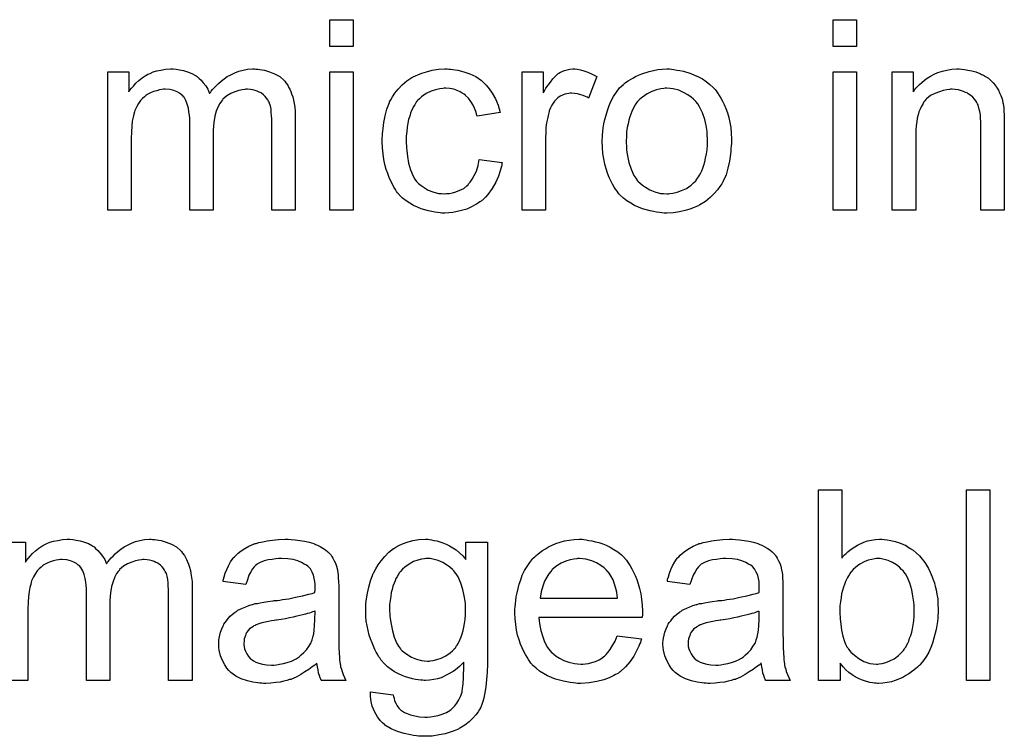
# Model space of a CAD drawing. Extents: x -1.7 to 9, y -2.8 to 5.2.
# Tile 182 of 227: x 4.835 to 5.249, y 2.276 to 2.578. Entities that reach past the tile are written whole.
import ezdxf

# ---------------------------------------------------------------- set-up
doc = ezdxf.new("R2010")
doc.units = 0
doc.layers.add('qfn32-50-23-b_document', color=1, linetype='CONTINUOUS')

msp = doc.modelspace()

# ---------------------------------------------------------------- linework, layer by layer
at = {"layer": 'qfn32-50-23-b_document', "color": 1}
for points in [[(4.975218, 2.566356), (4.965383, 2.566356), (4.965383, 2.577579), (4.975218, 2.577579), (4.975218, 2.566356)], [(5.186717, 2.566356), (5.176883, 2.566356), (5.176883, 2.577579), (5.186717, 2.577579), (5.186717, 2.566356)], [(4.93426, 2.556753), (4.93507, 2.556753), (4.93588, 2.556638), (4.937847, 2.556291), (4.939929, 2.555712), (4.942127, 2.554787), (4.944326, 2.55363), (4.946177, 2.55201), (4.946408, 2.551778), (4.946871, 2.551084), (4.947681, 2.550043), (4.948028, 2.549233), (4.948491, 2.548423), (4.948954, 2.547382), (4.949301, 2.54634), (4.949764, 2.545183), (4.950111, 2.543795), (4.950342, 2.542407), (4.950574, 2.540787), (4.950805, 2.539167), (4.950805, 2.537316), (4.950805, 2.497515), (4.940971, 2.497515), (4.940971, 2.533961), (4.940971, 2.534076), (4.940971, 2.534192), (4.940971, 2.534886), (4.940971, 2.535927), (4.940855, 2.5372), (4.940739, 2.538588), (4.940623, 2.539977), (4.940392, 2.541365), (4.940045, 2.542407), (4.940045, 2.542522), (4.939814, 2.542869), (4.939582, 2.543332), (4.939235, 2.543911), (4.938772, 2.544605), (4.938194, 2.545299), (4.937499, 2.545993), (4.936574, 2.546688), (4.936458, 2.546803), (4.936111, 2.546919), (4.935648, 2.54715), (4.934838, 2.547497), (4.934029, 2.547845), (4.932987, 2.548076), (4.931946, 2.548192), (4.930673, 2.548307), (4.930095, 2.548307), (4.929632, 2.548192), (4.928475, 2.548076), (4.927087, 2.547845), (4.925467, 2.547266), (4.923731, 2.546572), (4.921996, 2.54553), (4.920376, 2.544142), (4.92026, 2.543911), (4.919797, 2.543332), (4.919103, 2.542407), (4.918409, 2.541018), (4.917599, 2.539167), (4.917021, 2.536969), (4.916558, 2.534308), (4.916326, 2.531184), (4.916326, 2.497515), (4.906492, 2.497515), (4.906492, 2.535117), (4.906492, 2.535233), (4.906492, 2.535465), (4.906492, 2.535696), (4.906492, 2.536159), (4.906376, 2.537432), (4.906145, 2.53882), (4.905913, 2.54044), (4.905451, 2.542059), (4.904872, 2.543564), (4.904062, 2.544952), (4.903947, 2.545068), (4.903599, 2.54553), (4.903021, 2.545993), (4.902211, 2.546688), (4.90117, 2.547266), (4.899781, 2.547845), (4.898162, 2.548192), (4.896195, 2.548307), (4.8955, 2.548307), (4.89469, 2.548192), (4.893765, 2.548076), (4.892608, 2.547729), (4.89122, 2.547382), (4.889947, 2.546803), (4.888558, 2.546109), (4.888443, 2.545993), (4.88798, 2.545646), (4.887401, 2.545183), (4.886592, 2.544489), (4.885782, 2.543564), (4.884972, 2.542407), (4.884162, 2.541134), (4.883468, 2.53963), (4.883352, 2.539398), (4.883236, 2.53882), (4.883005, 2.537894), (4.882658, 2.536622), (4.882311, 2.534886), (4.882079, 2.532803), (4.881963, 2.530374), (4.881848, 2.527597), (4.881848, 2.497515), (4.872013, 2.497515), (4.872013, 2.555596), (4.880806, 2.555596), (4.880806, 2.547266), (4.880922, 2.547497), (4.881269, 2.54796), (4.881963, 2.54877), (4.882773, 2.549696), (4.883815, 2.550853), (4.885087, 2.55201), (4.886476, 2.553167), (4.888096, 2.554208), (4.888327, 2.554324), (4.888905, 2.554671), (4.889831, 2.555018), (4.891104, 2.555596), (4.892608, 2.556059), (4.894343, 2.556406), (4.89631, 2.556753), (4.898393, 2.556869), (4.899434, 2.556869), (4.900707, 2.556753), (4.902095, 2.556522), (4.903831, 2.556175), (4.905566, 2.555712), (4.907302, 2.555018), (4.908922, 2.554092), (4.909153, 2.553977), (4.909616, 2.55363), (4.91031, 2.553051), (4.911236, 2.552125), (4.912161, 2.551084), (4.913203, 2.549811), (4.914128, 2.548307), (4.914822, 2.546572), (4.914938, 2.546688), (4.915169, 2.547035), (4.915516, 2.547497), (4.916095, 2.548192), (4.916789, 2.549001), (4.917599, 2.549811), (4.918525, 2.550737), (4.919682, 2.551778), (4.920954, 2.552704), (4.922227, 2.55363), (4.923731, 2.554439), (4.925351, 2.555249), (4.927087, 2.555943), (4.928938, 2.556406), (4.930789, 2.556753), (4.932872, 2.556869), (4.933681, 2.556869), (4.93426, 2.556753)], [(4.975218, 2.497515), (4.965383, 2.497515), (4.965383, 2.555596), (4.975218, 2.555596), (4.975218, 2.497515)], [(5.015366, 2.556753), (5.01606, 2.556753), (5.016985, 2.556638), (5.019184, 2.556291), (5.021613, 2.555712), (5.024159, 2.554787), (5.026704, 2.55363), (5.029134, 2.55201), (5.02925, 2.55201), (5.029365, 2.551778), (5.03006, 2.551084), (5.031101, 2.550043), (5.032373, 2.548539), (5.033646, 2.546688), (5.034919, 2.544374), (5.036076, 2.541712), (5.036886, 2.538588), (5.027283, 2.537084), (5.027283, 2.5372), (5.027167, 2.537316), (5.027051, 2.53801), (5.026704, 2.539051), (5.026126, 2.540324), (5.025547, 2.541712), (5.024622, 2.543216), (5.02358, 2.544605), (5.022423, 2.545762), (5.022308, 2.545878), (5.021845, 2.546225), (5.021035, 2.546688), (5.020109, 2.547266), (5.018837, 2.547845), (5.017448, 2.548307), (5.015828, 2.548654), (5.014093, 2.54877), (5.013399, 2.54877), (5.01282, 2.548654), (5.011547, 2.548539), (5.009812, 2.548076), (5.007961, 2.547497), (5.005878, 2.546572), (5.003911, 2.545183), (5.002986, 2.544374), (5.00206, 2.543448), (5.00206, 2.543332), (5.001829, 2.543216), (5.001597, 2.542869), (5.001366, 2.542407), (5.001019, 2.541828), (5.000556, 2.541134), (5.000209, 2.540324), (4.999746, 2.539398), (4.999283, 2.538241), (4.998936, 2.536969), (4.998473, 2.53558), (4.998126, 2.534076), (4.997895, 2.532456), (4.997663, 2.530605), (4.997432, 2.528638), (4.997432, 2.526556), (4.997432, 2.52644), (4.997432, 2.526093), (4.997432, 2.525399), (4.997548, 2.524704), (4.997548, 2.523663), (4.997663, 2.522622), (4.998011, 2.520077), (4.998473, 2.5173), (4.999283, 2.514407), (5.000325, 2.511862), (5.001019, 2.510589), (5.001829, 2.509548), (5.00206, 2.509316), (5.002639, 2.508738), (5.00368, 2.507928), (5.004953, 2.507002), (5.006688, 2.505961), (5.008655, 2.505151), (5.010969, 2.504573), (5.012242, 2.504457), (5.013514, 2.504341), (5.013746, 2.504341), (5.01444, 2.504457), (5.015597, 2.504573), (5.01687, 2.504804), (5.018374, 2.505151), (5.019994, 2.505845), (5.021613, 2.506655), (5.023118, 2.507812), (5.023349, 2.507928), (5.023696, 2.508506), (5.02439, 2.509316), (5.0252, 2.510589), (5.02601, 2.512093), (5.026936, 2.513944), (5.02763, 2.516258), (5.028093, 2.518804), (5.037811, 2.517531), (5.037811, 2.517415), (5.037696, 2.517068), (5.03758, 2.516606), (5.037464, 2.515911), (5.037233, 2.514986), (5.037002, 2.51406), (5.036192, 2.511746), (5.03515, 2.509316), (5.033646, 2.506655), (5.031795, 2.50411), (5.030754, 2.502953), (5.029597, 2.501796), (5.029481, 2.50168), (5.02925, 2.501564), (5.028903, 2.501333), (5.02844, 2.500986), (5.027861, 2.500523), (5.027051, 2.50006), (5.026126, 2.499598), (5.0252, 2.499019), (5.022886, 2.497978), (5.020109, 2.497168), (5.017101, 2.496474), (5.015366, 2.496358), (5.01363, 2.496242), (5.012473, 2.496242), (5.011663, 2.496358), (5.010622, 2.496474), (5.009465, 2.496705), (5.008192, 2.496936), (5.006804, 2.497168), (5.00368, 2.498093), (5.002176, 2.498788), (5.000556, 2.499482), (4.998936, 2.500407), (4.997432, 2.501449), (4.995928, 2.502606), (4.99454, 2.503994), (4.994424, 2.50411), (4.994193, 2.504341), (4.993845, 2.504804), (4.993383, 2.505383), (4.99292, 2.506193), (4.992226, 2.507234), (4.991647, 2.508391), (4.990953, 2.509664), (4.990259, 2.511168), (4.98968, 2.512903), (4.988986, 2.514639), (4.988523, 2.516721), (4.98806, 2.518804), (4.987713, 2.521233), (4.987482, 2.523663), (4.987366, 2.526324), (4.987366, 2.52644), (4.987366, 2.526787), (4.987366, 2.52725), (4.987366, 2.527944), (4.987482, 2.528754), (4.987482, 2.52968), (4.987598, 2.530721), (4.987713, 2.531878), (4.98806, 2.534423), (4.988639, 2.5372), (4.989333, 2.539977), (4.990374, 2.542754), (4.990374, 2.542869), (4.99049, 2.543101), (4.990721, 2.543448), (4.990953, 2.543911), (4.991647, 2.545183), (4.992688, 2.546688), (4.994077, 2.548423), (4.995697, 2.550159), (4.997663, 2.551894), (4.999862, 2.553282), (4.999977, 2.553282), (5.000209, 2.553398), (5.000556, 2.55363), (5.001019, 2.553861), (5.001597, 2.554092), (5.002292, 2.554439), (5.004027, 2.555134), (5.005994, 2.555712), (5.008424, 2.556291), (5.010969, 2.556753), (5.013746, 2.556869), (5.014671, 2.556869), (5.015366, 2.556753)], [(5.069398, 2.556753), (5.07067, 2.556522), (5.072174, 2.556059), (5.073794, 2.555481), (5.075645, 2.554671), (5.077612, 2.55363), (5.074025, 2.544605), (5.07391, 2.544721), (5.073447, 2.544952), (5.072753, 2.545299), (5.071827, 2.545646), (5.070786, 2.545993), (5.069513, 2.54634), (5.06824, 2.546572), (5.066968, 2.546688), (5.066389, 2.546688), (5.065811, 2.546572), (5.065001, 2.546456), (5.064191, 2.546225), (5.06315, 2.545878), (5.062108, 2.545415), (5.061183, 2.544721), (5.061067, 2.544605), (5.06072, 2.544374), (5.060373, 2.543911), (5.059794, 2.543332), (5.059216, 2.542522), (5.058637, 2.541597), (5.058059, 2.540555), (5.057596, 2.539283), (5.05748, 2.539051), (5.057365, 2.538357), (5.057133, 2.537316), (5.056786, 2.535927), (5.056439, 2.534192), (5.056208, 2.532225), (5.056092, 2.530142), (5.055976, 2.527828), (5.055976, 2.497515), (5.046142, 2.497515), (5.046142, 2.555596), (5.055051, 2.555596), (5.055051, 2.546803), (5.055166, 2.546919), (5.055629, 2.547729), (5.056208, 2.54877), (5.057133, 2.550043), (5.058059, 2.551316), (5.0591, 2.552704), (5.060141, 2.553861), (5.061183, 2.554787), (5.061298, 2.554902), (5.061646, 2.555134), (5.06234, 2.555481), (5.063034, 2.555828), (5.06396, 2.556175), (5.065117, 2.556522), (5.066274, 2.556753), (5.067546, 2.556869), (5.068356, 2.556869), (5.069398, 2.556753)], [(5.108967, 2.556753), (5.110008, 2.556638), (5.111165, 2.556406), (5.112438, 2.556175), (5.113942, 2.555943), (5.117066, 2.554902), (5.118686, 2.554324), (5.120306, 2.553514), (5.121925, 2.552704), (5.123545, 2.551547), (5.125049, 2.55039), (5.126553, 2.549001), (5.126669, 2.548886), (5.1269, 2.548654), (5.127248, 2.548192), (5.12771, 2.547613), (5.128289, 2.546803), (5.128983, 2.545762), (5.129677, 2.544605), (5.130371, 2.543332), (5.131066, 2.541944), (5.13176, 2.540208), (5.132454, 2.538473), (5.133033, 2.536506), (5.133495, 2.534423), (5.133842, 2.532225), (5.134074, 2.529911), (5.13419, 2.527366), (5.13419, 2.52725), (5.13419, 2.526903), (5.13419, 2.526324), (5.13419, 2.525514), (5.134074, 2.524589), (5.133958, 2.523432), (5.133958, 2.522275), (5.133727, 2.521002), (5.13338, 2.51811), (5.132685, 2.515217), (5.131876, 2.512325), (5.130718, 2.509664), (5.130718, 2.509548), (5.130603, 2.509432), (5.130371, 2.509085), (5.13014, 2.508622), (5.12933, 2.507465), (5.128289, 2.506077), (5.1269, 2.504457), (5.125165, 2.502837), (5.123198, 2.501217), (5.120884, 2.499713), (5.120768, 2.499713), (5.120653, 2.499598), (5.120306, 2.499366), (5.119727, 2.499135), (5.119149, 2.498903), (5.118454, 2.498672), (5.116719, 2.497978), (5.114752, 2.497399), (5.112322, 2.496821), (5.109777, 2.496358), (5.107, 2.496242), (5.105843, 2.496242), (5.104917, 2.496358), (5.103876, 2.496474), (5.102719, 2.496705), (5.101331, 2.496936), (5.099942, 2.497168), (5.096818, 2.498093), (5.095083, 2.498788), (5.093463, 2.499482), (5.091843, 2.500407), (5.090224, 2.501449), (5.088719, 2.502606), (5.087215, 2.503994), (5.0871, 2.50411), (5.086868, 2.504341), (5.086521, 2.504804), (5.086058, 2.505498), (5.08548, 2.506308), (5.084901, 2.507234), (5.084207, 2.508391), (5.083513, 2.509779), (5.082819, 2.511283), (5.082124, 2.513019), (5.081546, 2.51487), (5.080967, 2.516837), (5.080505, 2.519035), (5.080158, 2.521349), (5.079926, 2.523895), (5.07981, 2.526556), (5.07981, 2.526787), (5.07981, 2.52725), (5.079926, 2.52806), (5.079926, 2.529217), (5.080042, 2.53049), (5.080273, 2.532109), (5.080505, 2.533729), (5.080967, 2.53558), (5.08143, 2.537432), (5.082009, 2.539398), (5.082703, 2.541481), (5.083629, 2.543448), (5.084554, 2.545299), (5.085827, 2.54715), (5.0871, 2.548886), (5.088719, 2.55039), (5.088835, 2.550506), (5.089066, 2.550621), (5.089529, 2.550968), (5.090108, 2.551431), (5.090802, 2.551894), (5.091728, 2.552472), (5.092653, 2.553051), (5.09381, 2.55363), (5.095083, 2.554208), (5.096471, 2.554787), (5.099595, 2.555828), (5.103182, 2.556638), (5.105033, 2.556753), (5.107, 2.556869), (5.108157, 2.556869), (5.108967, 2.556753)], [(5.186717, 2.497515), (5.176883, 2.497515), (5.176883, 2.555596), (5.186717, 2.555596), (5.186717, 2.497515)], [(5.230799, 2.556753), (5.232072, 2.556638), (5.233576, 2.556406), (5.235196, 2.556059), (5.236931, 2.555596), (5.238551, 2.554902), (5.238782, 2.554787), (5.239245, 2.554555), (5.240055, 2.554208), (5.240981, 2.55363), (5.242138, 2.552935), (5.243179, 2.55201), (5.24422, 2.551084), (5.245146, 2.549927), (5.245261, 2.549811), (5.245493, 2.549349), (5.24584, 2.54877), (5.246418, 2.54796), (5.246881, 2.546803), (5.247344, 2.545646), (5.247923, 2.544258), (5.24827, 2.542754), (5.24827, 2.542638), (5.248385, 2.542175), (5.248501, 2.541481), (5.248617, 2.540555), (5.248617, 2.539167), (5.248733, 2.537547), (5.248848, 2.53558), (5.248848, 2.533151), (5.248848, 2.497515), (5.239014, 2.497515), (5.239014, 2.532688), (5.239014, 2.532803), (5.239014, 2.532919), (5.239014, 2.533729), (5.239014, 2.53477), (5.238898, 2.536043), (5.238782, 2.537547), (5.238551, 2.539051), (5.238204, 2.54044), (5.237857, 2.541712), (5.237857, 2.541828), (5.237625, 2.542175), (5.237278, 2.542754), (5.236931, 2.543448), (5.236353, 2.544142), (5.235658, 2.544952), (5.234733, 2.545762), (5.233691, 2.546456), (5.233576, 2.546572), (5.233229, 2.546803), (5.232534, 2.547035), (5.231725, 2.547382), (5.230799, 2.547729), (5.229642, 2.548076), (5.228254, 2.548192), (5.226865, 2.548307), (5.226287, 2.548307), (5.225824, 2.548192), (5.224667, 2.548076), (5.223163, 2.547845), (5.221543, 2.547266), (5.219692, 2.546572), (5.217841, 2.545646), (5.216105, 2.544258), (5.215874, 2.544026), (5.215411, 2.543448), (5.215064, 2.542985), (5.214717, 2.542407), (5.214254, 2.541712), (5.213907, 2.540903), (5.213444, 2.539977), (5.212981, 2.53882), (5.212634, 2.537547), (5.212287, 2.536159), (5.212056, 2.534655), (5.211824, 2.533035), (5.211593, 2.531068), (5.211593, 2.529101), (5.211593, 2.497515), (5.201758, 2.497515), (5.201758, 2.555596), (5.210551, 2.555596), (5.210551, 2.547266), (5.210667, 2.547382), (5.210899, 2.547729), (5.211246, 2.548192), (5.211708, 2.54877), (5.212403, 2.549464), (5.213213, 2.550274), (5.214138, 2.5512), (5.215295, 2.552125), (5.216452, 2.552935), (5.217841, 2.553861), (5.219345, 2.554671), (5.220965, 2.555365), (5.222816, 2.555943), (5.224667, 2.556406), (5.226749, 2.556753), (5.228948, 2.556869), (5.229873, 2.556869), (5.230799, 2.556753)], [(5.107, 2.54877), (5.106306, 2.54877), (5.105727, 2.548654), (5.104455, 2.548539), (5.102719, 2.548076), (5.100752, 2.547382), (5.09867, 2.546456), (5.096703, 2.545068), (5.095661, 2.544142), (5.094736, 2.543216), (5.094736, 2.543101), (5.094504, 2.542985), (5.094273, 2.542638), (5.093926, 2.542175), (5.093579, 2.541597), (5.093232, 2.540903), (5.092769, 2.539977), (5.092306, 2.539051), (5.091843, 2.537894), (5.091381, 2.536737), (5.091033, 2.535349), (5.090686, 2.533845), (5.090339, 2.532225), (5.090108, 2.53049), (5.089992, 2.528523), (5.089876, 2.526556), (5.089876, 2.52644), (5.089876, 2.526093), (5.089876, 2.525514), (5.089992, 2.524704), (5.089992, 2.523779), (5.090108, 2.522738), (5.090455, 2.520308), (5.091033, 2.517531), (5.091959, 2.514754), (5.093116, 2.512093), (5.093926, 2.510936), (5.094736, 2.509779), (5.094851, 2.509779), (5.094967, 2.509548), (5.095661, 2.508969), (5.096703, 2.508044), (5.098091, 2.507118), (5.099827, 2.506077), (5.101909, 2.505151), (5.104339, 2.504573), (5.105612, 2.504457), (5.107, 2.504341), (5.107694, 2.504341), (5.108273, 2.504457), (5.109545, 2.504688), (5.111281, 2.505035), (5.113132, 2.50573), (5.115215, 2.506655), (5.117182, 2.508044), (5.118223, 2.508969), (5.119149, 2.509895), (5.119264, 2.510011), (5.11938, 2.510126), (5.119611, 2.510473), (5.119958, 2.510936), (5.120306, 2.511515), (5.120768, 2.512209), (5.121231, 2.513135), (5.121694, 2.51406), (5.122157, 2.515217), (5.122504, 2.51649), (5.122967, 2.517878), (5.123314, 2.519382), (5.123661, 2.521118), (5.123892, 2.522853), (5.124124, 2.52482), (5.124124, 2.526903), (5.124124, 2.527019), (5.124124, 2.527366), (5.124124, 2.527944), (5.124008, 2.528638), (5.124008, 2.529564), (5.123892, 2.530605), (5.123545, 2.533035), (5.122967, 2.53558), (5.122041, 2.538357), (5.120768, 2.540903), (5.120074, 2.542175), (5.119149, 2.543216), (5.119149, 2.543332), (5.118917, 2.543448), (5.118223, 2.544142), (5.117182, 2.544952), (5.115793, 2.545993), (5.114058, 2.547035), (5.111975, 2.54796), (5.109661, 2.548539), (5.108388, 2.548654), (5.107, 2.54877)], [(5.180585, 2.351293), (5.180701, 2.351409), (5.180817, 2.35164), (5.181164, 2.351988), (5.181742, 2.352566), (5.182321, 2.353144), (5.183015, 2.353839), (5.18394, 2.354533), (5.184866, 2.355227), (5.18718, 2.356731), (5.189841, 2.357888), (5.191345, 2.358467), (5.192965, 2.358814), (5.194701, 2.359045), (5.196436, 2.359161), (5.197362, 2.359161), (5.198403, 2.359045), (5.199676, 2.35893), (5.20118, 2.358582), (5.202915, 2.358235), (5.204766, 2.357657), (5.206502, 2.356963), (5.206733, 2.356847), (5.207312, 2.356615), (5.208238, 2.356037), (5.209279, 2.355343), (5.210551, 2.354533), (5.211824, 2.353492), (5.213213, 2.352219), (5.21437, 2.350831), (5.214485, 2.350715), (5.214832, 2.350136), (5.215411, 2.349326), (5.216105, 2.348285), (5.216915, 2.346897), (5.217725, 2.345277), (5.218535, 2.343426), (5.219229, 2.341459), (5.219229, 2.341343), (5.219345, 2.341227), (5.21946, 2.34088), (5.219576, 2.340533), (5.219807, 2.339376), (5.220155, 2.337872), (5.220502, 2.336137), (5.220849, 2.33417), (5.220965, 2.331971), (5.22108, 2.329657), (5.22108, 2.329542), (5.22108, 2.328963), (5.22108, 2.328269), (5.220965, 2.327228), (5.220849, 2.325955), (5.220733, 2.324567), (5.220502, 2.322947), (5.220155, 2.321211), (5.219229, 2.317509), (5.21865, 2.315542), (5.217956, 2.313691), (5.217146, 2.311724), (5.216105, 2.309988), (5.214948, 2.308253), (5.213675, 2.306633), (5.21356, 2.306517), (5.213328, 2.306286), (5.212981, 2.305939), (5.212403, 2.30536), (5.211593, 2.304782), (5.210783, 2.304088), (5.209857, 2.303394), (5.2087, 2.302584), (5.207428, 2.301889), (5.206155, 2.301079), (5.203031, 2.299807), (5.201411, 2.299228), (5.199676, 2.298881), (5.197824, 2.29865), (5.195973, 2.298534), (5.195511, 2.298534), (5.194932, 2.29865), (5.194238, 2.29865), (5.193428, 2.298765), (5.192387, 2.298997), (5.190073, 2.299575), (5.1888, 2.300038), (5.187527, 2.300617), (5.186139, 2.301311), (5.184866, 2.302121), (5.183478, 2.303162), (5.182205, 2.304319), (5.181048, 2.305592), (5.179891, 2.307096), (5.179891, 2.299807), (5.170751, 2.299807), (5.170751, 2.379871), (5.180585, 2.379871), (5.180585, 2.351293)], [(5.242832, 2.299807), (5.232997, 2.299807), (5.232997, 2.379871), (5.242832, 2.379871), (5.242832, 2.299807)], [(4.828626, 2.357888), (4.837419, 2.357888), (4.837419, 2.349558), (4.837535, 2.349789), (4.837882, 2.350252), (4.838576, 2.351062), (4.839386, 2.351988), (4.840427, 2.353144), (4.8417, 2.354302), (4.843088, 2.355459), (4.844708, 2.3565), (4.84494, 2.356615), (4.845518, 2.356963), (4.846444, 2.35731), (4.847716, 2.357888), (4.84922, 2.358351), (4.850956, 2.358698), (4.852923, 2.359045), (4.855005, 2.359161), (4.856047, 2.359161), (4.857319, 2.359045), (4.858708, 2.358814), (4.860443, 2.358467), (4.862179, 2.358004), (4.863914, 2.35731), (4.865534, 2.356384), (4.865766, 2.356268), (4.866228, 2.355921), (4.866922, 2.355343), (4.867848, 2.354417), (4.868774, 2.353376), (4.869815, 2.352103), (4.870741, 2.350599), (4.871435, 2.348864), (4.871551, 2.348979), (4.871782, 2.349326), (4.872129, 2.349789), (4.872708, 2.350483), (4.873402, 2.351293), (4.874212, 2.352103), (4.875137, 2.353029), (4.876294, 2.35407), (4.877567, 2.354996), (4.87884, 2.355921), (4.880344, 2.356731), (4.881963, 2.357541), (4.883699, 2.358235), (4.88555, 2.358698), (4.887401, 2.359045), (4.889484, 2.359161), (4.890294, 2.359161), (4.890872, 2.359045)], [(4.890872, 2.359045), (4.891682, 2.359045), (4.892492, 2.35893), (4.894459, 2.358582), (4.896542, 2.358004), (4.89874, 2.357078), (4.900938, 2.355921), (4.902789, 2.354302), (4.903021, 2.35407), (4.903484, 2.353376), (4.904294, 2.352335), (4.904641, 2.351525), (4.905104, 2.350715), (4.905566, 2.349673), (4.905913, 2.348632), (4.906376, 2.347475), (4.906723, 2.346087), (4.906955, 2.344698), (4.907186, 2.343079), (4.907417, 2.341459), (4.907417, 2.339608), (4.907417, 2.299807), (4.897583, 2.299807), (4.897583, 2.336252), (4.897583, 2.336368), (4.897583, 2.336484), (4.897583, 2.337178), (4.897583, 2.338219), (4.897467, 2.339492), (4.897352, 2.34088), (4.897236, 2.342269), (4.897005, 2.343657), (4.896657, 2.344698), (4.896657, 2.344814), (4.896426, 2.345161), (4.896195, 2.345624), (4.895847, 2.346202), (4.895385, 2.346897), (4.894806, 2.347591), (4.894112, 2.348285), (4.893186, 2.348979), (4.893071, 2.349095), (4.892724, 2.349211), (4.892261, 2.349442), (4.891451, 2.349789), (4.890641, 2.350136), (4.8896, 2.350368), (4.888558, 2.350483), (4.887286, 2.350599), (4.886707, 2.350599), (4.886244, 2.350483), (4.885087, 2.350368), (4.883699, 2.350136), (4.882079, 2.349558), (4.880344, 2.348864), (4.878608, 2.347822), (4.876988, 2.346434), (4.876873, 2.346202), (4.87641, 2.345624), (4.875716, 2.344698), (4.875021, 2.34331), (4.874212, 2.341459), (4.873633, 2.33926), (4.87317, 2.336599), (4.872939, 2.333476), (4.872939, 2.299807), (4.863104, 2.299807), (4.863104, 2.337409), (4.863104, 2.337525), (4.863104, 2.337756), (4.863104, 2.337988), (4.863104, 2.338451), (4.862989, 2.339723), (4.862757, 2.341112), (4.862526, 2.342731), (4.862063, 2.344351), (4.861485, 2.345855), (4.860675, 2.347244), (4.860559, 2.34736), (4.860212, 2.347822), (4.859633, 2.348285), (4.858824, 2.348979), (4.857782, 2.349558), (4.856394, 2.350136), (4.854774, 2.350483), (4.852807, 2.350599), (4.852113, 2.350599), (4.851303, 2.350483), (4.850377, 2.350368), (4.84922, 2.350021), (4.847832, 2.349673), (4.846559, 2.349095), (4.845171, 2.348401), (4.845055, 2.348285), (4.844592, 2.347938), (4.844014, 2.347475), (4.843204, 2.346781), (4.842394, 2.345855), (4.841584, 2.344698), (4.840774, 2.343426), (4.84008, 2.341922), (4.839964, 2.34169), (4.839849, 2.341112), (4.839617, 2.340186), (4.83927, 2.338913), (4.838923, 2.337178), (4.838692, 2.335095), (4.838576, 2.332666), (4.83846, 2.329889), (4.83846, 2.299807), (4.828626, 2.299807)], [(4.949069, 2.359045), (4.950805, 2.35893), (4.952772, 2.358698), (4.954739, 2.358351), (4.956706, 2.357888), (4.958557, 2.35731), (4.958788, 2.357194), (4.959367, 2.356963), (4.960177, 2.356615), (4.961218, 2.356153), (4.962375, 2.355459), (4.963532, 2.354764), (4.964573, 2.353839), (4.965499, 2.352913), (4.965615, 2.352797), (4.965846, 2.35245), (4.966193, 2.351872), (4.966656, 2.351178), (4.967234, 2.350136), (4.967697, 2.349095), (4.96816, 2.347822), (4.968507, 2.346318), (4.968507, 2.346202), (4.968623, 2.345855), (4.968739, 2.345161), (4.968854, 2.344236), (4.968854, 2.342963), (4.96897, 2.341459), (4.969086, 2.339492), (4.969086, 2.337294), (4.969086, 2.324104), (4.969086, 2.323988), (4.969086, 2.323525), (4.969086, 2.322831), (4.969086, 2.321905), (4.969086, 2.320864), (4.969086, 2.319591), (4.969201, 2.316815), (4.969201, 2.313922), (4.969317, 2.31103), (4.969433, 2.309757), (4.969433, 2.3086), (4.969548, 2.307559), (4.969664, 2.306749), (4.969664, 2.306633), (4.96978, 2.30617), (4.969895, 2.305476), (4.970243, 2.30455), (4.970474, 2.303509), (4.970937, 2.302352), (4.971515, 2.301079), (4.972094, 2.299807), (4.961797, 2.299807), (4.961681, 2.299923), (4.961565, 2.300385), (4.961334, 2.300964), (4.960987, 2.301889), (4.96064, 2.302931), (4.960408, 2.304203), (4.960177, 2.305592), (4.959945, 2.307096), (4.95983, 2.307096), (4.959714, 2.306865), (4.95902, 2.306286), (4.957978, 2.305476), (4.95659, 2.304435), (4.954855, 2.303394), (4.953119, 2.302236), (4.951268, 2.301195), (4.949301, 2.300385), (4.949069, 2.30027), (4.948375, 2.300154), (4.947334, 2.299807), (4.946061, 2.29946), (4.944441, 2.299113), (4.94259, 2.298881), (4.940508, 2.29865), (4.938425, 2.298534), (4.937499, 2.298534), (4.936805, 2.29865), (4.935995, 2.29865), (4.93507, 2.298765), (4.932987, 2.299113), (4.930673, 2.299691), (4.928128, 2.300501), (4.925814, 2.301658), (4.923731, 2.303162), (4.9235, 2.303394), (4.922921, 2.303972), (4.922111, 2.305013), (4.921186, 2.306402), (4.92026, 2.308137), (4.91945, 2.310104), (4.918872, 2.312534), (4.918756, 2.313691), (4.91864, 2.315079), (4.91864, 2.315311), (4.91864, 2.315773), (4.918756, 2.316583), (4.918872, 2.317625), (4.919103, 2.318897), (4.91945, 2.32017), (4.919913, 2.321558), (4.920492, 2.322831), (4.920607, 2.322947), (4.920839, 2.32341), (4.921301, 2.324104), (4.92188, 2.324914), (4.922574, 2.325839), (4.9235, 2.326765), (4.924425, 2.327691), (4.925582, 2.3285), (4.925698, 2.328616), (4.926161, 2.328847), (4.926739, 2.32931), (4.927665, 2.329773), (4.928706, 2.330236), (4.929979, 2.330814), (4.931252, 2.331277), (4.932756, 2.33174), (4.932872, 2.33174), (4.933334, 2.331856), (4.934029, 2.332087), (4.934954, 2.332203), (4.936111, 2.332434), (4.937615, 2.332666), (4.939351, 2.333013), (4.941433, 2.333244), (4.941549, 2.333244), (4.942012, 2.33336), (4.94259, 2.33336), (4.9434, 2.333476), (4.944326, 2.333591), (4.945483, 2.333823), (4.946756, 2.333938), (4.948144, 2.33417), (4.950921, 2.334748), (4.953929, 2.335327), (4.95659, 2.336021), (4.957863, 2.336368), (4.95902, 2.336715), (4.95902, 2.336831), (4.95902, 2.337062), (4.959135, 2.337756), (4.959135, 2.338566), (4.959135, 2.339029), (4.959135, 2.33926), (4.959135, 2.339376), (4.959135, 2.339492), (4.959135, 2.340186), (4.95902, 2.341343), (4.958788, 2.342616), (4.958441, 2.344004), (4.957863, 2.345393), (4.957168, 2.346665), (4.956243, 2.347707), (4.956127, 2.347822), (4.955549, 2.348285), (4.954623, 2.348748), (4.953466, 2.349442), (4.951846, 2.350021), (4.949995, 2.350599), (4.947681, 2.350946), (4.94502, 2.351062), (4.943863, 2.351062), (4.942706, 2.350946), (4.941086, 2.350715), (4.939466, 2.350483), (4.937731, 2.350021), (4.936111, 2.349442), (4.934723, 2.348632), (4.934607, 2.348517), (4.934144, 2.348169), (4.933566, 2.347591), (4.932872, 2.346665), (4.932177, 2.345508), (4.931367, 2.344004), (4.930673, 2.342153), (4.929979, 2.34007), (4.920376, 2.341343), (4.920376, 2.341459), (4.920492, 2.341575), (4.920492, 2.341922), (4.920607, 2.342384), (4.920954, 2.343426), (4.921417, 2.34493), (4.921996, 2.346434), (4.92269, 2.348054), (4.923615, 2.349673), (4.924657, 2.351178), (4.924773, 2.351293), (4.925235, 2.351756), (4.92593, 2.35245), (4.926855, 2.353376), (4.928128, 2.354302), (4.929632, 2.355227), (4.931367, 2.356268), (4.933334, 2.357078), (4.93345, 2.357078), (4.933566, 2.357194), (4.933913, 2.35731), (4.934376, 2.357425), (4.935533, 2.357773), (4.937152, 2.35812), (4.939004, 2.358467), (4.941318, 2.358814), (4.943747, 2.359045), (4.946524, 2.359161), (4.947797, 2.359161), (4.949069, 2.359045)], [(5.007267, 2.359045), (5.008077, 2.35893), (5.009118, 2.358698), (5.010275, 2.358467), (5.011547, 2.35812), (5.01282, 2.357657), (5.014209, 2.357078), (5.015597, 2.356384), (5.017101, 2.355574), (5.018489, 2.354649), (5.019878, 2.353492), (5.021266, 2.352219), (5.022539, 2.350715), (5.022539, 2.357888), (5.031564, 2.357888), (5.031564, 2.307674), (5.031564, 2.307559), (5.031564, 2.307096), (5.031564, 2.306402), (5.031564, 2.305476), (5.031448, 2.304435), (5.031448, 2.303162), (5.031332, 2.301774), (5.031217, 2.30027), (5.030869, 2.297146), (5.030407, 2.293906), (5.03006, 2.292402), (5.029712, 2.291014), (5.02925, 2.289741), (5.028787, 2.288584), (5.028787, 2.288468), (5.028671, 2.288352), (5.028208, 2.287658), (5.02763, 2.286617), (5.026704, 2.285344), (5.025431, 2.283956), (5.023927, 2.282452), (5.022076, 2.280948), (5.019994, 2.279675), (5.019878, 2.279675), (5.019762, 2.279559), (5.019415, 2.279328), (5.018952, 2.279212), (5.018374, 2.278865), (5.01768, 2.278634), (5.015944, 2.278055), (5.013861, 2.277361), (5.011316, 2.276898), (5.008424, 2.276435), (5.0053, 2.27632), (5.004258, 2.27632), (5.003564, 2.276435), (5.002639, 2.276435), (5.001713, 2.276551), (5.000556, 2.276667), (4.999283, 2.276898), (4.996622, 2.277477), (4.993845, 2.278287), (4.991069, 2.279444), (4.988523, 2.281063), (4.988408, 2.281179), (4.988292, 2.281295), (4.987482, 2.281989), (4.986556, 2.28303), (4.985399, 2.284534), (4.984242, 2.286501), (4.983201, 2.288931), (4.982854, 2.290319), (4.982623, 2.291823), (4.982391, 2.293328), (4.982391, 2.295063), (4.991994, 2.29379), (4.991994, 2.293559), (4.99211, 2.293096), (4.992341, 2.292286), (4.992573, 2.291245), (4.993035, 2.290204), (4.993614, 2.289162), (4.994308, 2.288121), (4.995234, 2.287311), (4.995465, 2.287195), (4.995928, 2.286848), (4.996738, 2.286386), (4.997895, 2.285923), (4.999283, 2.285344), (5.001019, 2.284881), (5.003101, 2.284534), (5.0053, 2.284419), (5.006457, 2.284419), (5.007614, 2.284534), (5.009234, 2.284766), (5.010853, 2.285113), (5.012589, 2.285576), (5.014324, 2.28627), (5.015828, 2.287195), (5.015944, 2.287311), (5.016407, 2.287658), (5.017101, 2.288352), (5.017911, 2.289162), (5.018721, 2.290319), (5.019531, 2.291592), (5.020341, 2.293096), (5.020919, 2.294832), (5.020919, 2.294947), (5.021035, 2.29541), (5.021151, 2.296336), (5.021266, 2.297493), (5.021382, 2.298303), (5.021382, 2.299228), (5.021498, 2.30027), (5.021498, 2.301427), (5.021498, 2.302699), (5.021613, 2.304203), (5.021613, 2.305707), (5.021613, 2.307443), (5.021498, 2.307327), (5.021266, 2.307096), (5.020919, 2.306749), (5.020456, 2.306286), (5.019878, 2.305707), (5.019068, 2.305013), (5.018142, 2.304319), (5.017217, 2.303625), (5.014787, 2.302236), (5.012126, 2.300964), (5.010622, 2.300501), (5.009002, 2.300154), (5.007267, 2.299923), (5.005531, 2.299807), (5.004953, 2.299807), (5.004374, 2.299923), (5.003564, 2.299923), (5.002523, 2.300038), (5.001366, 2.30027), (5.000093, 2.300501), (4.998705, 2.300848), (4.997201, 2.301311), (4.995697, 2.301889), (4.994193, 2.302584), (4.992573, 2.303394), (4.991069, 2.304435), (4.989565, 2.305592), (4.988176, 2.306865), (4.986903, 2.308369), (4.986788, 2.308484), (4.986672, 2.308716), (4.986325, 2.309294), (4.985862, 2.309873), (4.985399, 2.310798), (4.984821, 2.311724), (4.984242, 2.312881), (4.983664, 2.314269), (4.983085, 2.315658), (4.982507, 2.317278), (4.981928, 2.318897), (4.981466, 2.320749), (4.980656, 2.324682), (4.98054, 2.326881), (4.980424, 2.329079), (4.980424, 2.329195), (4.980424, 2.329426), (4.980424, 2.329889), (4.980424, 2.330467), (4.98054, 2.331277), (4.98054, 2.332087), (4.980771, 2.33417), (4.981118, 2.336484), (4.981697, 2.339029), (4.982391, 2.34169), (4.983432, 2.344351), (4.983432, 2.344467), (4.983548, 2.344698), (4.983779, 2.345046), (4.984011, 2.345508), (4.984705, 2.346781), (4.985631, 2.348401), (4.986903, 2.350136), (4.988408, 2.351872), (4.990143, 2.353723), (4.99211, 2.355227), (4.992226, 2.355227), (4.992341, 2.355343), (4.992688, 2.355574), (4.993151, 2.355806), (4.994308, 2.3565), (4.995928, 2.357194), (4.997895, 2.357888), (5.000209, 2.358582), (5.002754, 2.359045), (5.005531, 2.359161), (5.006572, 2.359161), (5.007267, 2.359045)], [(5.072174, 2.359045), (5.0731, 2.35893), (5.074257, 2.358698), (5.07553, 2.358467), (5.077034, 2.35812), (5.078422, 2.357773), (5.080042, 2.357194), (5.081546, 2.356615), (5.083166, 2.355806), (5.084786, 2.35488), (5.086405, 2.353839), (5.087909, 2.352566), (5.089298, 2.351178), (5.089414, 2.351062), (5.089645, 2.350831), (5.089992, 2.350368), (5.090455, 2.349673), (5.091033, 2.348864), (5.091612, 2.347938), (5.092306, 2.346781), (5.093, 2.345393), (5.093694, 2.343889), (5.094389, 2.342269), (5.094967, 2.340418), (5.095546, 2.338451), (5.096008, 2.336252), (5.096356, 2.333938), (5.096587, 2.331509), (5.096703, 2.328847), (5.096703, 2.328732), (5.096703, 2.328269), (5.096703, 2.327459), (5.096587, 2.326302), (5.053199, 2.326302), (5.053199, 2.326186), (5.053199, 2.325839), (5.053315, 2.325376), (5.053315, 2.324682), (5.053431, 2.323872), (5.053662, 2.322947), (5.054009, 2.320864), (5.054704, 2.31855), (5.055629, 2.316005), (5.056902, 2.313691), (5.058522, 2.311608), (5.058637, 2.311608), (5.058753, 2.311377), (5.059447, 2.310798), (5.060489, 2.309988), (5.061877, 2.309178), (5.063728, 2.308253), (5.065811, 2.307443), (5.068125, 2.306865), (5.069398, 2.306749), (5.070786, 2.306633), (5.071712, 2.306633), (5.072753, 2.306749), (5.074025, 2.30698), (5.075414, 2.307327), (5.077034, 2.30779), (5.078538, 2.308484), (5.080042, 2.30941), (5.080158, 2.309526), (5.080736, 2.309988), (5.08143, 2.310683), (5.08224, 2.311608), (5.083166, 2.312881), (5.084207, 2.314501), (5.085248, 2.316352), (5.086174, 2.31855), (5.096356, 2.317278), (5.096356, 2.317162), (5.09624, 2.31693), (5.096124, 2.316468), (5.095893, 2.315773), (5.095546, 2.315079), (5.095199, 2.314154), (5.094273, 2.312187), (5.093116, 2.309988), (5.091496, 2.307674), (5.089645, 2.305476), (5.087331, 2.303394), (5.087215, 2.303394), (5.086984, 2.303162), (5.086637, 2.302931), (5.086174, 2.302584), (5.08548, 2.302236), (5.084786, 2.301889), (5.08386, 2.301427), (5.082819, 2.300964), (5.081662, 2.300501), (5.080505, 2.300038), (5.077612, 2.299344), (5.074373, 2.298765), (5.070786, 2.298534), (5.069513, 2.298534), (5.068703, 2.29865), (5.067662, 2.298765), (5.066389, 2.298997), (5.065001, 2.299228), (5.063497, 2.29946), (5.060257, 2.300385), (5.058522, 2.301079), (5.056902, 2.301774), (5.055166, 2.302699), (5.053547, 2.303741), (5.052042, 2.304898), (5.050538, 2.306286), (5.050423, 2.306402), (5.050191, 2.306633), (5.049844, 2.307096), (5.049381, 2.30779), (5.048803, 2.3086), (5.048224, 2.309526), (5.04753, 2.310683), (5.046836, 2.311955), (5.046142, 2.313459), (5.045448, 2.315079), (5.044869, 2.31693), (5.044291, 2.318897), (5.043828, 2.32098), (5.043481, 2.323294), (5.043249, 2.325724), (5.043134, 2.328269), (5.043134, 2.328385), (5.043134, 2.328963), (5.043134, 2.329657), (5.043249, 2.330699), (5.043365, 2.331971), (5.043481, 2.33336), (5.043712, 2.33498), (5.044059, 2.336599), (5.044985, 2.340302), (5.045563, 2.342153), (5.046257, 2.34412), (5.047183, 2.345971), (5.048224, 2.347707), (5.049381, 2.349442), (5.050654, 2.351062), (5.05077, 2.351178), (5.051001, 2.351409), (5.051464, 2.351756), (5.052042, 2.352335), (5.052737, 2.352913), (5.053662, 2.353607), (5.054704, 2.354417), (5.055976, 2.355111), (5.057249, 2.355921), (5.058753, 2.356615), (5.060373, 2.35731), (5.062108, 2.357888), (5.06396, 2.358467), (5.065926, 2.358814), (5.068009, 2.359045), (5.070207, 2.359161), (5.071364, 2.359161), (5.072174, 2.359045)], [(5.135809, 2.359045), (5.137545, 2.35893), (5.139512, 2.358698), (5.141479, 2.358351), (5.143445, 2.357888), (5.145297, 2.35731), (5.145528, 2.357194), (5.146107, 2.356963), (5.146917, 2.356615), (5.147958, 2.356153), (5.149115, 2.355459), (5.150272, 2.354764), (5.151313, 2.353839), (5.152239, 2.352913), (5.152354, 2.352797), (5.152586, 2.35245), (5.152933, 2.351872), (5.153396, 2.351178), (5.153974, 2.350136), (5.154437, 2.349095), (5.1549, 2.347822), (5.155247, 2.346318), (5.155247, 2.346202), (5.155363, 2.345855), (5.155478, 2.345161), (5.155594, 2.344236), (5.155594, 2.342963), (5.15571, 2.341459), (5.155825, 2.339492), (5.155825, 2.337294), (5.155825, 2.324104), (5.155825, 2.323988), (5.155825, 2.323525), (5.155825, 2.322831), (5.155825, 2.321905), (5.155825, 2.320864), (5.155825, 2.319591), (5.155941, 2.316815), (5.155941, 2.313922), (5.156057, 2.31103), (5.156172, 2.309757), (5.156172, 2.3086), (5.156288, 2.307559), (5.156404, 2.306749), (5.156404, 2.306633), (5.15652, 2.30617), (5.156635, 2.305476), (5.156982, 2.30455), (5.157214, 2.303509), (5.157677, 2.302352), (5.158255, 2.301079), (5.158834, 2.299807), (5.148536, 2.299807), (5.148421, 2.299923), (5.148305, 2.300385), (5.148074, 2.300964), (5.147726, 2.301889), (5.147379, 2.302931), (5.147148, 2.304203), (5.146917, 2.305592), (5.146685, 2.307096), (5.146569, 2.307096), (5.146454, 2.306865), (5.14576, 2.306286), (5.144718, 2.305476), (5.14333, 2.304435), (5.141594, 2.303394), (5.139859, 2.302236), (5.138008, 2.301195), (5.136041, 2.300385), (5.135809, 2.30027), (5.135115, 2.300154), (5.134074, 2.299807), (5.132801, 2.29946), (5.131181, 2.299113), (5.12933, 2.298881), (5.127248, 2.29865), (5.125165, 2.298534), (5.124239, 2.298534), (5.123545, 2.29865), (5.122735, 2.29865), (5.12181, 2.298765), (5.119727, 2.299113), (5.117413, 2.299691), (5.114868, 2.300501), (5.112554, 2.301658), (5.110471, 2.303162), (5.11024, 2.303394), (5.109661, 2.303972), (5.108851, 2.305013), (5.107926, 2.306402), (5.107, 2.308137), (5.10619, 2.310104), (5.105612, 2.312534), (5.105496, 2.313691), (5.10538, 2.315079), (5.10538, 2.315311), (5.10538, 2.315773), (5.105496, 2.316583), (5.105612, 2.317625), (5.105843, 2.318897), (5.10619, 2.32017), (5.106653, 2.321558), (5.107231, 2.322831), (5.107347, 2.322947), (5.107578, 2.32341), (5.108041, 2.324104), (5.10862, 2.324914), (5.109314, 2.325839), (5.11024, 2.326765), (5.111165, 2.327691), (5.112322, 2.3285), (5.112438, 2.328616), (5.112901, 2.328847), (5.113479, 2.32931), (5.114405, 2.329773), (5.115446, 2.330236), (5.116719, 2.330814), (5.117992, 2.331277), (5.119496, 2.33174), (5.119611, 2.33174), (5.120074, 2.331856), (5.120768, 2.332087), (5.121694, 2.332203), (5.122851, 2.332434), (5.124355, 2.332666), (5.126091, 2.333013), (5.128173, 2.333244), (5.128289, 2.333244), (5.128752, 2.33336), (5.12933, 2.33336), (5.13014, 2.333476), (5.131066, 2.333591), (5.132223, 2.333823), (5.133495, 2.333938), (5.134884, 2.33417), (5.13766, 2.334748), (5.140669, 2.335327), (5.14333, 2.336021), (5.144602, 2.336368), (5.14576, 2.336715), (5.14576, 2.336831), (5.14576, 2.337062), (5.145875, 2.337756), (5.145875, 2.338566), (5.145875, 2.339029), (5.145875, 2.33926), (5.145875, 2.339376), (5.145875, 2.339492), (5.145875, 2.340186), (5.14576, 2.341343), (5.145528, 2.342616), (5.145181, 2.344004), (5.144602, 2.345393), (5.143908, 2.346665), (5.142983, 2.347707), (5.142867, 2.347822), (5.142288, 2.348285), (5.141363, 2.348748), (5.140206, 2.349442), (5.138586, 2.350021), (5.136735, 2.350599), (5.134421, 2.350946), (5.13176, 2.351062), (5.130603, 2.351062), (5.129446, 2.350946), (5.127826, 2.350715), (5.126206, 2.350483), (5.124471, 2.350021), (5.122851, 2.349442), (5.121462, 2.348632), (5.121347, 2.348517), (5.120884, 2.348169), (5.120306, 2.347591), (5.119611, 2.346665), (5.118917, 2.345508), (5.118107, 2.344004), (5.117413, 2.342153), (5.116719, 2.34007), (5.107116, 2.341343), (5.107116, 2.341459), (5.107231, 2.341575), (5.107231, 2.341922), (5.107347, 2.342384), (5.107694, 2.343426), (5.108157, 2.34493), (5.108735, 2.346434), (5.10943, 2.348054), (5.110355, 2.349673), (5.111397, 2.351178), (5.111512, 2.351293), (5.111975, 2.351756), (5.112669, 2.35245), (5.113595, 2.353376), (5.114868, 2.354302), (5.116372, 2.355227), (5.118107, 2.356268), (5.120074, 2.357078), (5.12019, 2.357078), (5.120306, 2.357194), (5.120653, 2.35731), (5.121115, 2.357425), (5.122272, 2.357773), (5.123892, 2.35812), (5.125743, 2.358467), (5.128057, 2.358814), (5.130487, 2.359045), (5.133264, 2.359161), (5.134537, 2.359161), (5.135809, 2.359045)], [(5.007498, 2.351062), (5.005647, 2.351062), (5.005184, 2.350946), (5.003911, 2.350831), (5.002407, 2.350368), (5.000556, 2.349789), (4.998705, 2.348748), (4.996854, 2.347475), (4.995928, 2.34655), (4.995002, 2.345624), (4.995002, 2.345508), (4.994771, 2.345393), (4.99454, 2.345046), (4.994308, 2.344583), (4.993961, 2.34412), (4.993614, 2.343426), (4.993151, 2.342616), (4.992804, 2.34169), (4.992341, 2.340649), (4.991878, 2.339376), (4.991531, 2.338104), (4.991184, 2.336715), (4.990953, 2.335095), (4.990721, 2.333476), (4.99049, 2.33174), (4.99049, 2.329773), (4.99049, 2.329657), (4.99049, 2.32931), (4.99049, 2.328732), (4.990606, 2.327922), (4.990606, 2.326996), (4.990721, 2.325839), (4.991069, 2.32341), (4.991647, 2.320633), (4.992341, 2.317972), (4.993498, 2.315311), (4.994193, 2.314154), (4.995002, 2.313112), (4.995234, 2.312881), (4.995812, 2.312302), (4.996738, 2.311492), (4.998126, 2.310567), (4.999746, 2.309526), (5.001713, 2.308716), (5.003911, 2.308137), (5.005068, 2.308021), (5.006341, 2.307906), (5.007035, 2.307906), (5.007498, 2.308021), (5.008771, 2.308137), (5.010391, 2.3086), (5.012126, 2.309178), (5.014093, 2.310104), (5.015944, 2.311377), (5.01687, 2.312187), (5.017795, 2.313112), (5.017795, 2.313228), (5.018027, 2.313344), (5.018258, 2.313691), (5.018489, 2.314154), (5.018837, 2.314616), (5.019299, 2.315311), (5.019646, 2.31612), (5.020109, 2.317162), (5.020572, 2.318203), (5.020919, 2.31936), (5.021382, 2.320749), (5.021729, 2.322253), (5.021961, 2.323757), (5.022192, 2.325492), (5.022423, 2.327459), (5.022423, 2.329426), (5.022423, 2.329542), (5.022423, 2.329889), (5.022423, 2.330467), (5.022308, 2.331162), (5.022308, 2.332087), (5.022192, 2.333128), (5.021845, 2.335442), (5.021266, 2.338104), (5.020456, 2.340765), (5.019299, 2.343426), (5.018489, 2.344583), (5.01768, 2.345624), (5.01768, 2.34574), (5.017448, 2.345855), (5.01687, 2.346434), (5.015828, 2.34736), (5.01444, 2.348401), (5.01282, 2.349326), (5.010853, 2.350252), (5.008655, 2.350831), (5.007498, 2.351062)], [(5.070323, 2.351062), (5.069629, 2.351062), (5.069166, 2.350946), (5.067893, 2.350831), (5.066389, 2.350483), (5.064538, 2.349905), (5.062571, 2.349095), (5.06072, 2.347938), (5.058869, 2.346434), (5.058637, 2.346202), (5.058175, 2.345624), (5.057365, 2.344583), (5.056555, 2.343194), (5.055629, 2.341575), (5.054819, 2.339492), (5.054125, 2.337062), (5.053778, 2.334401), (5.08629, 2.334401), (5.08629, 2.334517), (5.08629, 2.334748), (5.086174, 2.335095), (5.086174, 2.335558), (5.085943, 2.336947), (5.085596, 2.338451), (5.085017, 2.340302), (5.084439, 2.342037), (5.083513, 2.343773), (5.082472, 2.345277), (5.082472, 2.345393), (5.08224, 2.345508), (5.081662, 2.346202), (5.08062, 2.347128), (5.079232, 2.348169), (5.077497, 2.349211), (5.075414, 2.350136), (5.072984, 2.350831), (5.071712, 2.350946), (5.070323, 2.351062)], [(5.196667, 2.351062), (5.194932, 2.351062), (5.194469, 2.350946), (5.193197, 2.350715), (5.191692, 2.350368), (5.189957, 2.349673), (5.188106, 2.348632), (5.18718, 2.348054), (5.186255, 2.347244), (5.185329, 2.346434), (5.184403, 2.345393), (5.184403, 2.345277), (5.184172, 2.345161), (5.18394, 2.344814), (5.183709, 2.344351), (5.183362, 2.343773), (5.182899, 2.343079), (5.182552, 2.342269), (5.182089, 2.341343), (5.181627, 2.340186), (5.181279, 2.339029), (5.180817, 2.337641), (5.18047, 2.336252), (5.180238, 2.334633), (5.180007, 2.332897), (5.179775, 2.331162), (5.179775, 2.329195), (5.179775, 2.329079), (5.179775, 2.328732), (5.179775, 2.328153), (5.179775, 2.327459), (5.179891, 2.326649), (5.179891, 2.325608), (5.180122, 2.32341), (5.18047, 2.32098), (5.180932, 2.318434), (5.181627, 2.31612), (5.182089, 2.315079), (5.182552, 2.314154), (5.182552, 2.314038), (5.182783, 2.313807), (5.183015, 2.313459), (5.183362, 2.312997), (5.184403, 2.311724), (5.185907, 2.310451), (5.187643, 2.309063), (5.189841, 2.30779), (5.190998, 2.307327), (5.192387, 2.30698), (5.193659, 2.306749), (5.195163, 2.306633), (5.195742, 2.306633), (5.196205, 2.306749), (5.197477, 2.30698), (5.198981, 2.307327), (5.200717, 2.308021), (5.202568, 2.308947), (5.204419, 2.310336), (5.205345, 2.311261), (5.206271, 2.312187), (5.206271, 2.312302), (5.206502, 2.312418), (5.206733, 2.312765), (5.206965, 2.313228), (5.207428, 2.313807), (5.207775, 2.314501), (5.208238, 2.315426), (5.2087, 2.316352), (5.209047, 2.317509), (5.20951, 2.318666), (5.209973, 2.320054), (5.21032, 2.321558), (5.210551, 2.323178), (5.210783, 2.324914), (5.211014, 2.326881), (5.211014, 2.328847), (5.211014, 2.328963), (5.211014, 2.32931), (5.211014, 2.329889), (5.210899, 2.330699), (5.210899, 2.331624), (5.210783, 2.332781), (5.210436, 2.335211), (5.209973, 2.337872), (5.209163, 2.340765), (5.208006, 2.34331), (5.207312, 2.344583), (5.206502, 2.345624), (5.206502, 2.34574), (5.206271, 2.345855), (5.205692, 2.346434), (5.204766, 2.34736), (5.203494, 2.348401), (5.201874, 2.349326), (5.200023, 2.350252), (5.197824, 2.350831), (5.196667, 2.351062)], [(4.959135, 2.328963), (4.95902, 2.328963), (4.958904, 2.328847), (4.958557, 2.328732), (4.958094, 2.328616), (4.957516, 2.328385), (4.956821, 2.328153), (4.956011, 2.327922), (4.955086, 2.327691), (4.954045, 2.327343), (4.952772, 2.327112), (4.951499, 2.326765), (4.949995, 2.326418), (4.948375, 2.326071), (4.946756, 2.325724), (4.944904, 2.325492), (4.942937, 2.325145), (4.942706, 2.325145), (4.942012, 2.325029), (4.940855, 2.324798), (4.939582, 2.324567), (4.938194, 2.324335), (4.936805, 2.323988), (4.935533, 2.323641), (4.934376, 2.323178), (4.93426, 2.323178), (4.933913, 2.322947), (4.93345, 2.322715), (4.932987, 2.322368), (4.931599, 2.321443), (4.930442, 2.320054), (4.930442, 2.319939), (4.93021, 2.319707), (4.930095, 2.319244), (4.929863, 2.318666), (4.929632, 2.317972), (4.9294, 2.317278), (4.929285, 2.316352), (4.929169, 2.315426), (4.929169, 2.315311), (4.929169, 2.314732), (4.929285, 2.314038), (4.929516, 2.313112), (4.929863, 2.312071), (4.930442, 2.31103), (4.931136, 2.309873), (4.932062, 2.308831), (4.932177, 2.308716), (4.93264, 2.308484), (4.933334, 2.308021), (4.93426, 2.307559), (4.935533, 2.307096), (4.937037, 2.306633), (4.938772, 2.306402), (4.940855, 2.306286), (4.94178, 2.306286), (4.942937, 2.306402), (4.94421, 2.306633), (4.94583, 2.306865), (4.94745, 2.307327), (4.949185, 2.307906), (4.950921, 2.308716), (4.951152, 2.308831), (4.951615, 2.309178), (4.952425, 2.309757), (4.95335, 2.310567), (4.954392, 2.311492), (4.955549, 2.312649), (4.956474, 2.314038), (4.9574, 2.315542), (4.957516, 2.315658), (4.957631, 2.31612), (4.957863, 2.31693), (4.95821, 2.317972), (4.958557, 2.31936), (4.958788, 2.32098), (4.958904, 2.322947), (4.95902, 2.325261), (4.959135, 2.328963)], [(5.145875, 2.328963), (5.14576, 2.328963), (5.145644, 2.328847), (5.145297, 2.328732), (5.144834, 2.328616), (5.144255, 2.328385), (5.143561, 2.328153), (5.142751, 2.327922), (5.141826, 2.327691), (5.140784, 2.327343), (5.139512, 2.327112), (5.138239, 2.326765), (5.136735, 2.326418), (5.135115, 2.326071), (5.133495, 2.325724), (5.131644, 2.325492), (5.129677, 2.325145), (5.129446, 2.325145), (5.128752, 2.325029), (5.127595, 2.324798), (5.126322, 2.324567), (5.124934, 2.324335), (5.123545, 2.323988), (5.122272, 2.323641), (5.121115, 2.323178), (5.121, 2.323178), (5.120653, 2.322947), (5.12019, 2.322715), (5.119727, 2.322368), (5.118339, 2.321443), (5.117182, 2.320054), (5.117182, 2.319939), (5.11695, 2.319707), (5.116834, 2.319244), (5.116603, 2.318666), (5.116372, 2.317972), (5.11614, 2.317278), (5.116025, 2.316352), (5.115909, 2.315426), (5.115909, 2.315311), (5.115909, 2.314732), (5.116025, 2.314038), (5.116256, 2.313112), (5.116603, 2.312071), (5.117182, 2.31103), (5.117876, 2.309873), (5.118801, 2.308831), (5.118917, 2.308716), (5.11938, 2.308484), (5.120074, 2.308021), (5.121, 2.307559), (5.122272, 2.307096), (5.123776, 2.306633), (5.125512, 2.306402), (5.127595, 2.306286), (5.12852, 2.306286), (5.129677, 2.306402), (5.13095, 2.306633), (5.13257, 2.306865), (5.13419, 2.307327), (5.135925, 2.307906), (5.13766, 2.308716), (5.137892, 2.308831), (5.138355, 2.309178), (5.139165, 2.309757), (5.14009, 2.310567), (5.141132, 2.311492), (5.142288, 2.312649), (5.143214, 2.314038), (5.14414, 2.315542), (5.144255, 2.315658), (5.144371, 2.31612), (5.144602, 2.31693), (5.14495, 2.317972), (5.145297, 2.31936), (5.145528, 2.32098), (5.145644, 2.322947), (5.14576, 2.325261), (5.145875, 2.328963)]]:
    msp.add_lwpolyline(points, dxfattribs=at)

doc.saveas('drawing.dxf')
